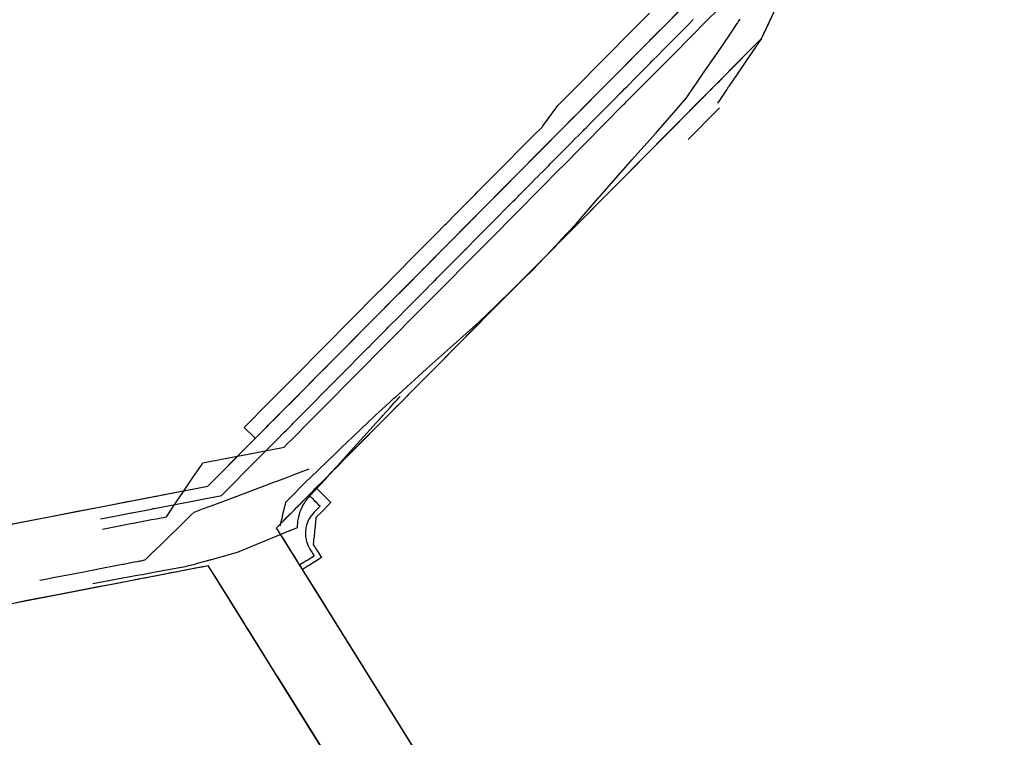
# Model space of a CAD drawing. Header units: feet. Extents: x -492 to 1379366, y 23 to 461004.
# Tile 3 of 19: x 1369296 to 1370054, y 458401 to 458953. Entities that reach past the tile are written whole.
import ezdxf

# ---------------------------------------------------------------- set-up
doc = ezdxf.new("R2010")
doc.units = ezdxf.units.FT
doc.header["$LTSCALE"] = 3.5
doc.header["$MEASUREMENT"] = 0
for name, color, linetype in [('RW_P_Esmt_TMP', 8, 'esmtmppr'), ('RW_P_Fee_RW', 10, 'rowpr'), ('RW_X_Right_of_Way', 50, 'rowex'), ('UT_X_Gas', 52, 'gasex'), ('UT_X_Telecom', 30, 'teleex'), ('UT_X_Water', 140, 'waterex')]:
    doc.layers.add(name, color=color, linetype=linetype)
doc.styles.add('Slanted', font='font31.shx', dxfattribs={"height": 0.1})
doc.styles.add('Straight-Normal', font='font30.shx', dxfattribs={"height": 0.1})
doc.linetypes.add('esmtmppr', pattern='A,1.95,-0.05,["TMP",Slanted,S=1,R=0,X=0,Y=-0.06],-0.35,1.95', length=4.3)
doc.linetypes.add('gasex', pattern='A,0.15,-0.2,0.15,-0.2,0.15,-0.1,["G",Straight-Normal,S=1,R=0,X=0,Y=-0.06],-0.15,0.15,-0.2,0.15,-0.2', length=1.8)
doc.linetypes.add('rowex', pattern='A,0.75,-0.05,["Ex R/W",Straight-Normal,S=1,R=0,X=0,Y=-0.06],-0.7,0.75,-0.3,0.75,-0.3,0.75,-0.3,0.75,-0.3', length=5.7)
doc.linetypes.add('rowpr', pattern='A,1.95,-0.05,["R/W",Slanted,S=1,R=0,X=0,Y=-0.06],-0.4,1.95', length=4.35)
doc.linetypes.add('teleex', pattern='A,0.15,-0.2,0.15,-0.2,0.15,-0.1,["T",Straight-Normal,S=1,R=0,X=0,Y=-0.06],-0.25,0.15,-0.2,0.15,-0.2', length=1.9)
doc.linetypes.add('waterex', pattern='A,0.15,-0.2,0.15,-0.2,0.15,-0.1,["W",Straight-Normal,S=1,R=0,X=0,Y=-0.06],-0.25,0.15,-0.2,0.15,-0.2', length=1.9)
doc.linetypes.add("WATEREX-16''COEC", pattern='A,0.15,-0.2,0.15,-0.2,0.15,-0.1,["16\'\' W",Straight-Normal,S=1,R=0,X=0,Y=-0.06],-0.55,0.15,-0.2,0.15,-0.2', length=2.2)
doc.linetypes.add("WATEREX-8''COEC", pattern='A,0.15,-0.2,0.15,-0.2,0.15,-0.1,["8\'\' W",Straight-Normal,S=1,R=0,X=0,Y=-0.06],-0.5,0.15,-0.2,0.15,-0.2', length=2.15)

msp = doc.modelspace()

# ---------------------------------------------------------------- linework, layer by layer
at = {"layer": 'RW_P_Esmt_TMP'}
for points in [[(1369477.55, 458630.83, 915.3), (1369476.9, 458631.49, 915.18), (1369469.03, 458639.28, 913.75), (1369477.19, 458647.52, 912.98), (1369480.05, 458650.39, 912.72), (1369480.6, 458650.96, 912.68), (1369486.5, 458656.9, 912.54), (1369492.79, 458663.25, 912.27), (1369515.05, 458685.71, 911.54), (1369522.61, 458693.34, 911.18), (1369532.51, 458703.33, 910.77), (1369548.35, 458719.31, 911.13), (1369550.73, 458721.7, 911.1), (1369571.64, 458742.8, 912.6), (1369575.12, 458746.31, 912.64), (1369598.79, 458770.19, 912.65), (1369598.82, 458770.22, 912.64), (1369612.72, 458784.24, 912.36), (1369612.79, 458784.32, 911.98), (1369612.96, 458784.49, 911.97), (1369617.66, 458789.23, 911.25), (1369617.85, 458789.42, 911.24), (1369618.02, 458789.59, 911.23), (1369618.29, 458789.87, 911.13), (1369619.02, 458790.6, 910.87), (1369621.18, 458792.78, 909.99), (1369621.2, 458792.8, 909.72), (1369622.21, 458793.81, 908.95), (1369622.99, 458794.6, 908.46), (1369623.5, 458795.12, 908.23), (1369624.56, 458796.19, 908.19), (1369631.89, 458803.58, 908.07), (1369632.16, 458803.86, 908.07), (1369632.97, 458804.67, 908.09), (1369633.04, 458804.74, 908.27), (1369633.18, 458804.89, 908.27), (1369633.69, 458805.4, 908.28), (1369633.75, 458805.46, 908.24), (1369636.96, 458808.7, 908.79), (1369641.26, 458813.04, 909.38), (1369644.19, 458816, 909.66), (1369646.82, 458818.65, 909.29), (1369648.65, 458820.49, 909.19), (1369666.74, 458838.74, 907.78), (1369685.6, 458857.77, 904.75), (1369691.68, 458863.9, 904.41), (1369698.18, 458870.46, 904.13), (1369698.53, 458870.81, 904.16), (1369710.48, 458887.13, 904.57), (1369712.19, 458888.86, 904.7), (1369714.06, 458890.74, 904.65), (1369722.68, 458899.44, 904.7), (1369727.77, 458904.57, 904.49), (1369740.24, 458917.16, 904.56), (1369755.99, 458933.05, 905.11), (1369758.08, 458935.15, 905.2), (1369761.28, 458938.38, 905.1), (1369769.33, 458946.51, 905.98), (1369774.8, 458952.02, 906.27), (1369774.93, 458952.15, 906.28), (1369780.8, 458958.07, 906.19)], [(1369834.82, 458885.27, 912.36), (1369833.89, 458884.33, 912.37), (1369833.22, 458883.66, 912.38), (1369833.13, 458883.57, 912.42), (1369810.66, 458860.92, 912.37)], [(1369524.39, 458592.86, 916.58), (1369525.49, 458591.78, 916.63), (1369527.71, 458589.57, 916.68), (1369528.78, 458588.51, 916.74), (1369530.62, 458586.69, 916.81), (1369531.6, 458585.72, 916.82), (1369535.75, 458581.6, 0), (1369528.39, 458574.17, 916.92), (1369524.24, 458569.98, 916.94), (1369523.81, 458565.87, 916.94), (1369523.66, 458564.51, 916.95), (1369523.61, 458563.97, 916.94), (1369523.56, 458563.53, 916.91), (1369523.11, 458559.21, 916.86), (1369523.07, 458558.85, 916.85), (1369523.05, 458558.73, 916.86), (1369523.04, 458558.63, 916.86), (1369523.03, 458558.53, 916.86), (1369523.02, 458558.41, 916.86), (1369522.5, 458553.48, 916.78), (1369522.44, 458552.91, 916.77), (1369522.24, 458550.96, 916.73), (1369522.09, 458549.54, 916.73), (1369522.06, 458549.27, 916.73), (1369522.92, 458547.89, 916.71), (1369523.31, 458547.27, 916.63), (1369524.6, 458545.19, 916.63), (1369525.34, 458544.01, 916.66), (1369528.42, 458539.07, 916.66), (1369523.34, 458535.9, 916.64), (1369522.97, 458535.67, 916.63), (1369519.24, 458533.34, 916.71), (1369518.2, 458532.7, 916.63), (1369514.39, 458530.32, 916.52), (1369513.89, 458530.01, 916.52)]]:
    msp.add_polyline3d(points, dxfattribs=at)
at = {"layer": 'RW_P_Fee_RW'}
for points in [[(1369867.11, 458938.61, 911.97), (1369865.14, 458935.73, 912.03), (1369864, 458934.06, 912.07), (1369863.67, 458933.56, 912.08), (1369863.1, 458932.73, 912.07), (1369859.78, 458927.86, 912.04), (1369847.31, 458909.56, 912.26), (1369842.01, 458901.79, 912.2), (1369841.73, 458901.37, 912.25), (1369841.53, 458901.09, 912.33), (1369840.43, 458899.46, 912.27), (1369839.7, 458898.4, 912.35), (1369834.45, 458890.69, 912.4), (1369833.14, 458888.77, 912.41)], [(1369518.76, 458587.17, 916.64), (1369519.69, 458586.25, 916.73), (1369520.44, 458585.51, 916.7), (1369521.21, 458584.75, 916.72), (1369523.17, 458582.8, 916.83), (1369524.05, 458581.93, 916.86), (1369525.95, 458580.05, 916.89), (1369527.37, 458578.64, 0), (1369523.52, 458574.76, 916.94), (1369522.78, 458574.02, 916.94), (1369520.7, 458571.6, 916.95), (1369520.7, 458571.6, 916.95), (1369520.48, 458571.31, 916.98), (1369520.48, 458571.31, 916.98), (1369519.76, 458570.25, 916.98), (1369519.76, 458570.25, 916.98), (1369518.83, 458568.67, 916.96), (1369518.83, 458568.67, 916.96), (1369518.34, 458567.68, 916.97), (1369518.34, 458567.68, 916.97), (1369517.21, 458564.84, 916.96), (1369517.21, 458564.84, 916.96), (1369517.15, 458564.63, 916.96), (1369517.15, 458564.63, 916.96), (1369516.97, 458564.03, 916.96), (1369516.97, 458564.03, 916.96), (1369516.74, 458563.13, 916.93), (1369516.74, 458563.13, 916.93), (1369516.49, 458561.98, 916.89), (1369516.49, 458561.98, 916.89), (1369516.18, 458559.54, 916.91), (1369516.18, 458559.54, 916.91), (1369516.17, 458559.43, 916.91), (1369516.17, 458559.43, 916.91), (1369516.12, 458557.47, 916.92), (1369516.12, 458557.47, 916.92), (1369516.25, 458555.36, 916.97), (1369516.25, 458555.36, 916.97), (1369516.56, 458553.31, 917.02), (1369516.56, 458553.31, 917.02), (1369516.71, 458552.62, 917), (1369516.71, 458552.62, 917), (1369517.03, 458551.39, 916.95), (1369517.03, 458551.39, 916.95), (1369518.24, 458548.17, 916.83), (1369518.24, 458548.17, 916.83), (1369519.06, 458546.57, 916.81), (1369519.06, 458546.57, 916.81), (1369519.6, 458545.65, 916.79), (1369519.6, 458545.65, 916.79), (1369520.58, 458544.09, 916.77), (1369521.21, 458543.08, 916.64), (1369521.64, 458542.39, 916.64), (1369521.88, 458542, 916.65), (1369522.91, 458540.35, 916.65), (1369521.22, 458539.29, 916.64), (1369521.09, 458539.21, 916.64), (1369517.12, 458536.74, 916.72), (1369516.75, 458536.51, 916.69), (1369514.5, 458535.11, 916.63), (1369511.78, 458533.41, 916.57)]]:
    msp.add_polyline3d(points, dxfattribs=at)
at = {"layer": 'RW_X_Right_of_Way', "ltscale": 0.7}
for p, q in [((1369867.11, 458938.61), (1370053.95, 459338.19)), ((1369441.1, 458594.06), (1369817.16, 458973.45)), ((1369493.89, 458562.09), (1369867.11, 458938.61)), ((1369075.58, 458523.77), (1369441.1, 458594.06)), ((1369958.31, 457817.42), (1369493.89, 458562.09)), ((1369084.07, 458464.3), (1369441.32, 458533)), ((1369907.4, 457785.67), (1369441.32, 458533))]:
    msp.add_line(p, q, dxfattribs=at)
for points in [[(1369867.11, 458938.61, 911.97), (1369870.86, 458946.63, 911.84), (1369888.12, 458983.55, 911.5)], [(1369441.1, 458594.06, 917.55), (1369452.12, 458605.18, 917.2), (1369460.2, 458613.33, 916.99), (1369467.77, 458620.96, 916.4), (1369473.7, 458626.95, 915.66), (1369476.87, 458630.14, 915.36), (1369486, 458639.35, 914.52), (1369487.79, 458641.16, 914.39), (1369493.6, 458647.03, 914.25), (1369499.27, 458652.74, 913.85), (1369499.76, 458653.24, 913.84), (1369505.56, 458659.09, 913.7), (1369527.99, 458681.72, 913.14), (1369530.96, 458684.71, 913.08), (1369536.04, 458689.84, 912.91), (1369541.57, 458695.41, 912.83), (1369548.45, 458702.35, 912.55), (1369550.75, 458704.68, 912.6), (1369562.21, 458716.24, 912.46), (1369568.63, 458722.72, 912.92), (1369585.47, 458739.7, 913.13), (1369589.73, 458744.01, 913.24), (1369594.56, 458748.88, 913.13), (1369604.65, 458759.05, 912.86), (1369604.72, 458759.13, 912.85), (1369606.51, 458760.93, 912.92), (1369606.59, 458761.01, 912.91), (1369609.2, 458763.65, 912.88), (1369624.19, 458778.77, 911.47), (1369626.57, 458781.17, 911.16), (1369631.09, 458785.73, 910.29), (1369638.1, 458792.8, 910.08), (1369640.71, 458795.43, 909.98), (1369642.2, 458796.94, 910.14), (1369646.13, 458800.91, 910.56), (1369648.75, 458803.54, 910.74), (1369651.35, 458806.17, 910.78), (1369671.12, 458826.11, 909.96), (1369685.33, 458840.45, 909.06), (1369690.96, 458846.13, 909.04), (1369698.42, 458853.65, 909.34), (1369705.82, 458861.12, 908.92), (1369713.74, 458869.12, 908.58), (1369722.22, 458877.67, 908.04), (1369724.63, 458880.1, 907.97), (1369730.67, 458886.2, 907.6), (1369741.67, 458897.29, 907.66), (1369752.61, 458908.33, 907.21), (1369752.67, 458908.38, 907.21), (1369771.95, 458927.84, 908.03), (1369780.29, 458936.25, 907.58), (1369781.04, 458937.01, 907.61), (1369781.98, 458937.95, 907.81), (1369783.49, 458939.48, 908.67), (1369795.18, 458951.27, 909.1), (1369812.04, 458968.28, 909.19)], [(1369493.89, 458562.09, 917.09), (1369497.25, 458565.47, 917.02), (1369500.86, 458569.12, 916.94), (1369504.5, 458572.79, 916.8), (1369504.77, 458573.07, 916.79), (1369504.84, 458573.13, 916.8), (1369505.35, 458573.65, 916.84), (1369507.88, 458576.2, 916.85), (1369509.02, 458577.35, 916.83), (1369509.36, 458577.69, 916.84), (1369509.52, 458577.85, 916.84), (1369510.19, 458578.53, 916.82), (1369513.51, 458581.88, 916.76), (1369514.18, 458582.55, 916.74), (1369514.61, 458582.99, 916.74), (1369515.24, 458583.63, 916.72), (1369516.51, 458584.91, 916.73), (1369517.57, 458585.97, 916.69), (1369518.49, 458586.91, 916.62), (1369520.01, 458588.44, 916.73), (1369521.77, 458590.21, 916.68), (1369522.61, 458591.06, 916.61), (1369523.48, 458591.94, 916.6), (1369531.26, 458599.79, 916.41), (1369536.55, 458605.12, 916.31), (1369538.49, 458607.08, 916.3), (1369538.65, 458607.24, 916.3), (1369540.7, 458609.31, 916.26), (1369546.04, 458614.69, 916.25), (1369552.98, 458621.7, 916.16), (1369565.47, 458634.3, 915.72), (1369570.64, 458639.52, 915.62), (1369574.47, 458643.38, 915.95), (1369576, 458644.92, 915.52), (1369577.87, 458646.81, 915.41), (1369579.56, 458648.52, 915.35), (1369581.63, 458650.6, 915.25), (1369587.01, 458656.04, 914.89), (1369587.74, 458656.77, 914.89), (1369588.46, 458657.49, 914.87), (1369589.55, 458658.59, 914.84), (1369601.31, 458670.46, 914.5), (1369620.71, 458690.03, 914.11), (1369631.79, 458701.2, 913.78), (1369647.54, 458717.09, 913.38), (1369651.88, 458721.47, 913.25), (1369662.9, 458732.6, 912.91), (1369675.86, 458745.67, 912.41), (1369691.03, 458760.98, 912), (1369691.29, 458761.23, 911.96), (1369691.62, 458761.57, 911.91), (1369694.81, 458764.78, 911.54), (1369701.17, 458771.2, 911.5), (1369712.63, 458782.77, 911.95), (1369712.74, 458782.87, 911.89), (1369723.06, 458793.28, 912.19), (1369723.18, 458793.41, 912.22), (1369727.81, 458798.08, 912.2), (1369743.56, 458813.97, 912.04), (1369754.94, 458825.45, 912.26), (1369770.04, 458840.68, 912.19), (1369772.59, 458843.26, 912.27), (1369773.18, 458843.85, 912.36), (1369773.75, 458844.43, 912.46), (1369775.6, 458846.29, 912.46), (1369781.82, 458852.56, 912.5), (1369783.26, 458854.02, 912.44), (1369789.15, 458859.96, 912.47), (1369792.49, 458863.33, 912.44), (1369798.53, 458869.42, 912.39), (1369801.3, 458872.22, 912.4), (1369807.21, 458878.18, 912.42), (1369807.58, 458878.55, 912.42), (1369815.61, 458886.66, 912.46), (1369821.03, 458892.12, 912.67), (1369827.93, 458899.08, 912.63), (1369828.02, 458899.17, 912.63), (1369830.6, 458901.78, 912.52), (1369832.76, 458903.96, 912.32), (1369832.83, 458904.03, 912.33), (1369832.9, 458904.1, 912.32), (1369833.23, 458904.43, 912.28), (1369833.3, 458904.5, 912.31), (1369834.4, 458905.61, 912.3), (1369844.1, 458915.4, 912.35), (1369860.74, 458932.19, 912.03), (1369862.07, 458933.53, 912.05), (1369863.28, 458934.75, 912.07), (1369863.88, 458935.35, 912.06), (1369865, 458936.48, 912.02), (1369867.11, 458938.61, 911.97)], [(1369075.58, 458523.77, 0), (1369280, 458563.08, 918.57), (1369284.49, 458563.94, 918.42), (1369294.92, 458565.95, 918.4), (1369305.4, 458567.96, 918.51), (1369318.82, 458570.54, 918.58), (1369340.8, 458574.77, 918.8), (1369360.12, 458578.49, 918.44), (1369380.54, 458582.41, 918.36), (1369382.7, 458582.83, 918.42), (1369384.99, 458583.27, 918.5), (1369391.4, 458584.5, 918.58), (1369400.83, 458586.31, 918.08), (1369401.64, 458586.47, 918.03), (1369404.87, 458587.09, 918.15), (1369420.77, 458590.15, 917.94), (1369430.65, 458592.05, 917.87), (1369436.82, 458593.23, 917.64), (1369441.1, 458594.06, 917.55)], [(1369958.31, 457817.42, 0), (1369546.35, 458477.98, 916.52), (1369544.77, 458480.51, 916.3), (1369544.72, 458480.59, 916.3), (1369524, 458513.81, 916.45), (1369513.09, 458531.31, 916.52), (1369513.02, 458531.42, 916.52), (1369510.85, 458534.9, 916.6), (1369510.23, 458535.88, 916.62), (1369508.47, 458538.72, 916.69), (1369508.39, 458538.83, 916.7), (1369505.5, 458543.47, 916.83), (1369504.8, 458544.59, 916.86), (1369502.61, 458548.1, 916.86), (1369500.96, 458550.75, 916.87), (1369499.41, 458553.24, 916.97), (1369497.71, 458555.97, 917.08), (1369493.93, 458562.03, 917.09), (1369493.89, 458562.09, 917.09)], [(1369292.7, 458504.42, 922.24), (1369300.76, 458505.97, 922.08), (1369311.57, 458508.05, 921.64), (1369325.41, 458510.71, 921.38), (1369334.23, 458512.41, 921.41), (1369338.64, 458513.26, 921.28), (1369342.1, 458513.92, 921.64), (1369346.39, 458514.74, 921.87), (1369348.77, 458515.2, 921.91), (1369358.09, 458517, 921.17), (1369368.71, 458519.04, 920.71), (1369382.75, 458521.74, 921.37), (1369386.37, 458522.43, 921.51), (1369387.06, 458522.57, 921.65), (1369387.47, 458522.65, 921.71), (1369387.79, 458522.71, 921.69), (1369391.81, 458523.48, 921.78), (1369392.37, 458523.59, 921.78), (1369392.73, 458523.66, 921.74), (1369396.04, 458524.29, 921.36), (1369398.96, 458524.86, 921.22), (1369401.69, 458525.38, 921.14), (1369407.87, 458526.57, 921.05), (1369414.12, 458527.77, 920.83), (1369416.61, 458528.25, 920.71), (1369420.88, 458529.07, 920.68), (1369435.65, 458531.91, 920.07), (1369436.14, 458532, 920.06), (1369436.58, 458532.09, 920.03), (1369441.32, 458533, 919.75)], [(1369907.4, 457785.67, 0), (1369494.8, 458447.25, 920.01), (1369494.44, 458447.83, 919.99), (1369488.52, 458457.32, 920.67), (1369481.72, 458468.22, 920.84), (1369472.19, 458483.51, 920.48), (1369470.04, 458486.95, 920.5), (1369468.67, 458489.15, 920.46), (1369463.28, 458497.78, 920.65), (1369455.14, 458510.84, 920.89), (1369452, 458515.87, 920.66), (1369447.83, 458522.56, 920.4), (1369442.05, 458531.83, 919.79), (1369441.32, 458533, 919.75)]]:
    msp.add_polyline3d(points, dxfattribs=at)
at = {"layer": 'UT_X_Gas'}
for points in [[(1369844.56, 458944.31, 909.5), (1369848.46, 458950.07, 909.18), (1369848.87, 458950.66, 909.18), (1369849.48, 458951.57, 909.18), (1369850.76, 458953.45, 909.15)], [(1369516.22, 458597.06, 915.43), (1369520.89, 458601.57, 912.59), (1369525.41, 458605.95, 912.61), (1369526.32, 458606.83, 912.47), (1369539.85, 458619.8, 912.2), (1369540.98, 458620.89, 912.18), (1369543.93, 458623.72, 912.19), (1369552.59, 458632.02, 912.14), (1369558.66, 458637.83, 911.94), (1369569.77, 458648.49, 911.74), (1369580.79, 458658.52, 911.29), (1369582.38, 458659.96, 911.19), (1369584, 458661.43, 911.19), (1369585.57, 458662.85, 911.16), (1369587.88, 458664.96, 911.09), (1369609.25, 458684.39, 910.56), (1369630.03, 458702.95, 910.1), (1369649.48, 458720.31, 909.75), (1369662.56, 458732.95, 909.37), (1369676.03, 458745.98, 908.89), (1369691.46, 458760.89, 908.53), (1369694.96, 458764.64, 908.08), (1369701.06, 458771.14, 908), (1369712.34, 458783.17, 908.41), (1369712.43, 458783.27, 908.36), (1369724.42, 458796.05, 908.68), (1369739.88, 458813.81, 908.42), (1369741.64, 458815.84, 908.44), (1369742.35, 458816.65, 908.45), (1369760.62, 458837.63, 908.74), (1369766.23, 458843.9, 908.86), (1369767.34, 458845.13, 908.89), (1369785.93, 458865.9, 909.03), (1369802.91, 458885.47, 908.9), (1369804.64, 458887.47, 908.89), (1369805.75, 458888.75, 908.91), (1369806.34, 458889.43, 908.92), (1369809.43, 458892.99, 909.35), (1369815.33, 458901.59, 908.96), (1369816.73, 458903.62, 908.93), (1369820.24, 458908.74, 908.8), (1369821.27, 458910.25, 908.79), (1369821.78, 458910.98, 908.81), (1369821.82, 458911.05, 909.11), (1369835.53, 458931.01, 909.09), (1369844.56, 458944.31, 909)], [(1369311.62, 458521.71, 917.39), (1369316.11, 458522.57, 917.21), (1369321.05, 458523.52, 916.95), (1369321.24, 458523.56, 916.95), (1369321.32, 458523.57, 916.94), (1369322.08, 458523.72, 916.94), (1369337.27, 458526.64, 917.02), (1369341.52, 458527.45, 917.27), (1369347.01, 458528.51, 917.45), (1369349.11, 458528.91, 917.49), (1369352.01, 458529.47, 917.39), (1369356.76, 458530.38, 916.89), (1369372.55, 458533.41, 916.69), (1369375.23, 458533.93, 916.65), (1369375.82, 458534.04, 916.62), (1369384.55, 458535.72, 917.98), (1369387.22, 458536.23, 917.84), (1369388.56, 458536.49, 917.73), (1369389.77, 458536.72, 917.67), (1369392.6, 458537.26, 917.3), (1369393.13, 458537.77, 917.08), (1369396.15, 458540.72, 917.03), (1369396.27, 458540.83, 917.05), (1369397.2, 458541.74, 917.27), (1369397.48, 458542, 917.17), (1369397.73, 458542.25, 917.03), (1369399.24, 458543.72, 916.09), (1369399.72, 458544.18, 915.81), (1369406.56, 458550.84, 915.59), (1369408.61, 458552.84, 915.52), (1369420.92, 458564.81, 915.32), (1369425.48, 458569.24, 915.21), (1369428.29, 458571.98, 915.14), (1369430.39, 458574.03, 915.09), (1369437, 458576.51, 914.94), (1369443.66, 458579.01, 914.67), (1369450.47, 458581.57, 914.5), (1369460.82, 458585.45, 914.32), (1369490.55, 458596.61, 913.74), (1369491.04, 458596.8, 913.73), (1369494.17, 458597.97, 913.69), (1369496.09, 458598.7, 913.63), (1369499.75, 458600.07, 913.52), (1369504.94, 458602.02, 913.53), (1369514.21, 458605.5, 913.31), (1369519.02, 458607.3, 913.12)], [(1369516.22, 458597.06, 912.93), (1369511.68, 458592.47, 912.89), (1369507.94, 458588.71, 913.05), (1369505.76, 458586.5, 913.15), (1369501.82, 458582.53, 913.21), (1369501.15, 458581.85, 913.22), (1369500.73, 458581.43, 913.23), (1369499.27, 458575.12, 913.31), (1369498.58, 458572.16, 913.4), (1369497.85, 458568.99, 913.48), (1369497.03, 458565.48, 913.52), (1369496.57, 458563.47, 913.54)]]:
    msp.add_polyline3d(points, dxfattribs=at)
at = {"layer": 'UT_X_Telecom'}
for points in [[(1369510.04, 458562.38, 914.35), (1369510.36, 458567.18, 914.4), (1369510.36, 458567.18, 914.4), (1369510.67, 458569.1, 914.4), (1369510.67, 458569.1, 914.4), (1369511.32, 458571.85, 914.4), (1369512.18, 458574.54, 914.4), (1369512.18, 458574.54, 914.4), (1369512.53, 458575.49, 914.38), (1369512.53, 458575.49, 914.38), (1369513.14, 458576.91, 914.38), (1369513.14, 458576.91, 914.38), (1369513.39, 458577.46, 914.37), (1369513.39, 458577.46, 914.37), (1369513.77, 458578.26, 914.38), (1369513.77, 458578.26, 914.38), (1369513.95, 458578.61, 914.38), (1369513.95, 458578.61, 914.38), (1369514.65, 458579.91, 914.34), (1369514.65, 458579.91, 914.34), (1369515.36, 458581.11, 914.31), (1369515.36, 458581.11, 914.31), (1369516.01, 458582.11, 914.28), (1369516.01, 458582.11, 914.28), (1369516.42, 458582.72, 914.28), (1369516.42, 458582.72, 914.28), (1369516.5, 458582.83, 914.27), (1369516.5, 458582.83, 914.27), (1369516.89, 458583.37, 914.27), (1369516.89, 458583.37, 914.27), (1369517.66, 458584.38, 914.24), (1369517.66, 458584.38, 914.24), (1369518.17, 458585.02, 914.2), (1369518.17, 458585.02, 914.2), (1369518.75, 458585.71, 914.16), (1369518.75, 458585.71, 914.16), (1369519.78, 458586.84, 914.23), (1369519.78, 458586.84, 914.23), (1369520.98, 458588.05, 914.19), (1369520.98, 458588.05, 914.19), (1369522.9, 458590.16, 914.14), (1369523.83, 458591.18, 914.13), (1369531.45, 458599.59, 913.92), (1369536.56, 458605.23, 913.81), (1369538.12, 458606.95, 913.79), (1369538.23, 458607.07, 913.79), (1369540.72, 458609.81, 913.74), (1369550.57, 458620.68, 913.67), (1369550.86, 458621, 913.67), (1369563.73, 458635.2, 913.15), (1369570.35, 458642.5, 912.99), (1369572.8, 458645.2, 913.2), (1369573.73, 458646.22, 912.92), (1369574.83, 458647.44, 912.85), (1369575.8, 458648.51, 912.81), (1369581.22, 458654.49, 912.53), (1369584.53, 458658.14, 912.28), (1369585.65, 458659.37, 912.28), (1369586.77, 458660.61, 912.25), (1369588.52, 458662.54, 912.19), (1369588.97, 458663.03, 912.17)], [(1369352.54, 458519.29, 918.94), (1369364.9, 458521.54, 917.96), (1369365.88, 458521.72, 917.92), (1369367.28, 458521.97, 917.99), (1369382.58, 458524.75, 918.56), (1369385.36, 458525.26, 919.13), (1369387.02, 458525.56, 919.36), (1369388.28, 458525.79, 919.28), (1369390.66, 458526.22, 919.34), (1369392.07, 458526.48, 919.34), (1369392.95, 458526.64, 919.25), (1369396.73, 458527.32, 918.81), (1369398.03, 458527.56, 918.54), (1369403.44, 458528.54, 918.46), (1369413.62, 458530.39, 918.11), (1369417.59, 458531.12, 917.92), (1369423.91, 458532.27, 917.89), (1369424.36, 458532.39, 917.88), (1369429.83, 458533.88, 917.63), (1369431.84, 458534.42, 917.74), (1369432.9, 458534.71, 917.87), (1369434.16, 458535.05, 917.66), (1369437.66, 458536.01, 917.3), (1369438.58, 458536.26, 917.11), (1369439.89, 458536.61, 917.03), (1369440.59, 458536.8, 917), (1369440.78, 458536.86, 916.99), (1369441.15, 458536.96, 916.98), (1369441.72, 458537.11, 915.98), (1369442.3, 458537.27, 915.43), (1369443.14, 458537.5, 915.31), (1369447.33, 458538.64, 915.27), (1369452.05, 458539.92, 915.23), (1369462.17, 458542.67, 915.17), (1369463.85, 458543.37, 915.16), (1369501.1, 458558.7, 914.51), (1369503.87, 458559.84, 914.43), (1369504.03, 458559.91, 914.42), (1369504.31, 458560.02, 914.35), (1369510.04, 458562.38, 914.35)]]:
    msp.add_polyline3d(points, dxfattribs=at)
at = {"layer": 'UT_X_Water', "linetype": "WATEREX-16''COEC"}
msp.add_polyline3d([(1369359.95, 458561.08, 913.46), (1369380.48, 458565.03, 913), (1369381.9, 458565.3, 912.92), (1369383.62, 458565.63, 912.91), (1369385.32, 458565.96, 912.89), (1369386.17, 458566.12, 912.88), (1369397.54, 458568.31, 912.7), (1369401.41, 458569.06, 912.61), (1369402.52, 458569.27, 912.59), (1369409.09, 458570.53, 912.52), (1369417.2, 458582.51, 912.35), (1369421.76, 458589.24, 912.12), (1369430.02, 458601.43, 911.82), (1369431.3, 458603.32, 911.7), (1369436.53, 458611.04, 911.08), (1369437.22, 458612.05, 910.92), (1369444.84, 458613.52, 910.87), (1369446.83, 458613.9, 910.89), (1369449.34, 458614.38, 911.02), (1369451.47, 458614.79, 910.95), (1369458.44, 458616.13, 910.99), (1369477.49, 458619.79, 910.52), (1369482.46, 458620.75, 910.5), (1369499.68, 458624.06, 910.22), (1369502.44, 458626.85, 910.05), (1369505.13, 458629.56, 909.86), (1369505.59, 458630.03, 909.82), (1369508.19, 458632.64, 909.67), (1369508.71, 458633.18, 909.66), (1369516.78, 458641.31, 909.51), (1369526.16, 458650.77, 909.36), (1369557.39, 458682.29, 908.55), (1369575.54, 458700.6, 908.19), (1369608.36, 458733.71, 907.41), (1369609.92, 458735.28, 907.37), (1369625.33, 458750.82, 907.07), (1369639.4, 458765.03, 906.77), (1369642.2, 458767.85, 906.63), (1369655.88, 458781.65, 906.45), (1369656.08, 458781.85, 906.46), (1369656.39, 458782.17, 906.46), (1369664.84, 458790.69, 906.42), (1369671.53, 458797.43, 906.42), (1369678.69, 458804.66, 906.36), (1369713.28, 458839.56, 906.4), (1369713.57, 458839.85, 906.4), (1369729.55, 458855.97, 906.37), (1369730.39, 458856.82, 906.38), (1369760.72, 458887.42, 906.34), (1369762.15, 458888.86, 906.34), (1369763.31, 458890.03, 906.34), (1369790.15, 458917.11, 905.92), (1369798.82, 458925.86, 906.01), (1369813.71, 458940.88, 906.2), (1369824.38, 458951.65, 906.34), (1369834.15, 458961.5, 906.5)], dxfattribs=at)
at = {"layer": 'UT_X_Water', "linetype": "WATEREX-8''COEC"}
msp.add_polyline3d([(1369358.44, 458568.94, 913.92), (1369362.68, 458569.75, 913.84), (1369375.95, 458572.31, 913.65), (1369382, 458573.47, 913.51), (1369382.1, 458573.49, 913.51), (1369382.22, 458573.51, 913.51), (1369382.34, 458573.53, 913.5), (1369382.4, 458573.55, 913.5), (1369397.59, 458576.47, 913.26), (1369399.23, 458576.78, 913.22), (1369399.7, 458576.87, 913.21), (1369429.14, 458582.53, 912.93), (1369440.88, 458584.79, 912.49), (1369450.83, 458586.7, 912.27), (1369451.51, 458586.84, 912.26), (1369478.21, 458613.77, 911.59), (1369494.64, 458630.34, 910.56), (1369499.27, 458635.01, 910.24), (1369499.51, 458635.26, 910.23), (1369501.45, 458637.22, 910.1), (1369505.58, 458641.38, 909.86), (1369506.7, 458642.51, 909.83), (1369523.75, 458659.71, 909.53), (1369527.82, 458663.82, 909.47), (1369540.59, 458676.71, 909.22), (1369543.44, 458679.57, 909.12), (1369562.67, 458698.98, 908.62), (1369563.62, 458699.93, 908.6), (1369563.91, 458700.23, 908.59), (1369564.38, 458700.7, 908.58), (1369565.09, 458701.42, 908.56), (1369566.08, 458702.41, 908.53), (1369566.53, 458702.87, 908.57), (1369568.08, 458704.43, 908.56), (1369570.4, 458706.78, 908.54), (1369570.78, 458707.16, 908.55), (1369573.97, 458710.38, 908.63), (1369574.67, 458711.08, 908.65), (1369576.4, 458712.82, 908.61), (1369578.64, 458715.09, 908.56), (1369580.13, 458716.59, 908.52), (1369582.16, 458718.64, 908.48), (1369585.68, 458722.19, 908.4), (1369587.93, 458724.47, 908.34), (1369589.2, 458725.74, 908.31), (1369592.23, 458728.8, 908.24), (1369594.14, 458730.73, 908.2), (1369597.19, 458733.81, 908.13), (1369599.47, 458736.1, 908.07), (1369610.75, 458747.49, 907.81), (1369611.15, 458747.89, 907.8), (1369613.29, 458750.04, 907.74), (1369613.84, 458750.6, 907.73), (1369614.57, 458751.33, 907.72), (1369615.03, 458751.8, 907.74), (1369616.11, 458752.89, 907.59), (1369617.36, 458754.15, 907.58), (1369618.39, 458755.19, 907.57), (1369619.36, 458756.17, 907.56), (1369620.88, 458757.7, 907.54), (1369622.9, 458759.74, 907.52), (1369624.4, 458761.25, 907.51), (1369626.51, 458763.38, 907.48), (1369629.58, 458766.48, 907.45), (1369631.44, 458768.35, 907.43), (1369631.9, 458768.82, 907.43), (1369633.88, 458770.82, 907.24), (1369636.39, 458773.35, 907), (1369637.69, 458774.66, 906.73), (1369638.55, 458775.53, 906.55), (1369638.61, 458775.59, 906.54), (1369639.82, 458776.81, 906.51), (1369641.81, 458778.82, 906.46), (1369642, 458779.01, 906.45), (1369645.22, 458782.26, 906.39), (1369645.52, 458782.56, 906.38), (1369648.76, 458785.83, 906.32), (1369649.04, 458786.11, 906.32), (1369649.49, 458786.56, 906.31), (1369649.53, 458786.6, 906.31), (1369650.33, 458787.41, 906.3), (1369651.94, 458789.04, 906.47), (1369652.2, 458789.3, 906.49), (1369652.66, 458789.76, 906.54), (1369652.84, 458789.95, 906.56), (1369653.76, 458790.87, 906.66), (1369655.55, 458792.68, 906.77), (1369656.08, 458793.21, 906.76), (1369659.6, 458796.76, 906.75), (1369661.05, 458798.23, 906.74), (1369662.81, 458800.01, 906.74), (1369665.2, 458802.42, 906.74), (1369665.75, 458802.97, 906.71), (1369669.14, 458806.39, 906.49), (1369670.16, 458807.42, 906.42), (1369671.94, 458809.22, 906.31), (1369675.79, 458813.1, 906.07), (1369677.2, 458814.52, 905.98), (1369677.67, 458815, 905.95), (1369679.76, 458817.1, 905.94), (1369680.72, 458818.07, 905.94), (1369683.59, 458820.97, 905.93), (1369684.24, 458821.62, 905.93), (1369687.52, 458824.94, 905.92), (1369687.76, 458825.17, 905.92), (1369689.4, 458826.83, 905.92), (1369691.34, 458828.78, 905.92), (1369691.76, 458829.21, 905.92), (1369695.92, 458833.4, 905.91), (1369696.32, 458833.81, 905.91), (1369698.78, 458836.29, 905.9), (1369700.08, 458837.61, 905.9), (1369703.38, 458840.93, 905.89), (1369704.45, 458842.01, 905.89), (1369704.8, 458842.37, 905.89), (1369706.63, 458844.21, 905.96), (1369707.61, 458845.2, 906), (1369708.88, 458846.48, 906.05), (1369711.45, 458849.07, 906.15), (1369712.4, 458850.03, 906.15), (1369715.12, 458852.78, 906.14), (1369715.92, 458853.58, 906.14), (1369719.44, 458857.13, 906.13), (1369720.3, 458858, 906.13), (1369720.66, 458858.36, 906.13), (1369723.31, 458861.05, 906.07), (1369726.48, 458864.23, 906), (1369730, 458867.78, 905.92), (1369730.96, 458868.76, 905.9), (1369732.05, 458869.85, 905.9), (1369734.98, 458872.82, 905.9), (1369737.03, 458874.89, 905.9), (1369740.55, 458878.44, 905.9), (1369742.54, 458880.44, 905.9), (1369744.07, 458881.99, 905.9), (1369744.88, 458882.8, 905.9), (1369746.59, 458884.52, 905.79), (1369750.14, 458888.11, 905.57), (1369751.8, 458889.78, 905.46), (1369754.63, 458892.64, 905.28), (1369755.18, 458893.2, 905.25), (1369757.4, 458895.43, 905.21), (1369758.15, 458896.19, 905.19), (1369758.24, 458896.28, 905.19), (1369759.82, 458897.88, 905.22), (1369761.67, 458899.74, 905.26), (1369763.64, 458901.73, 905.29), (1369765.19, 458903.3, 905.32), (1369768.71, 458906.85, 905.39), (1369771.48, 458909.64, 905.44), (1369772.23, 458910.4, 905.46), (1369772.54, 458910.71, 905.47), (1369775.75, 458913.95, 905.59), (1369779.01, 458917.24, 905.7), (1369781.33, 458919.57, 905.79), (1369783.31, 458921.57, 905.86), (1369787.03, 458925.32, 905.99), (1369792.52, 458930.87, 906.18), (1369795.9, 458934.27, 906.3), (1369796.87, 458935.26, 906.34), (1369800, 458938.41, 906.45), (1369802.15, 458940.58, 906.53), (1369802.72, 458941.15, 906.38), (1369803.5, 458941.94, 906.18), (1369803.93, 458942.38, 906.19), (1369807.47, 458945.95, 906.23), (1369807.52, 458946, 906.23), (1369810.95, 458949.46, 906.28), (1369811.11, 458949.61, 906.28), (1369811.16, 458949.67, 906.28), (1369814.55, 458953.09, 906.33)], dxfattribs=at)

doc.saveas('drawing.dxf')
